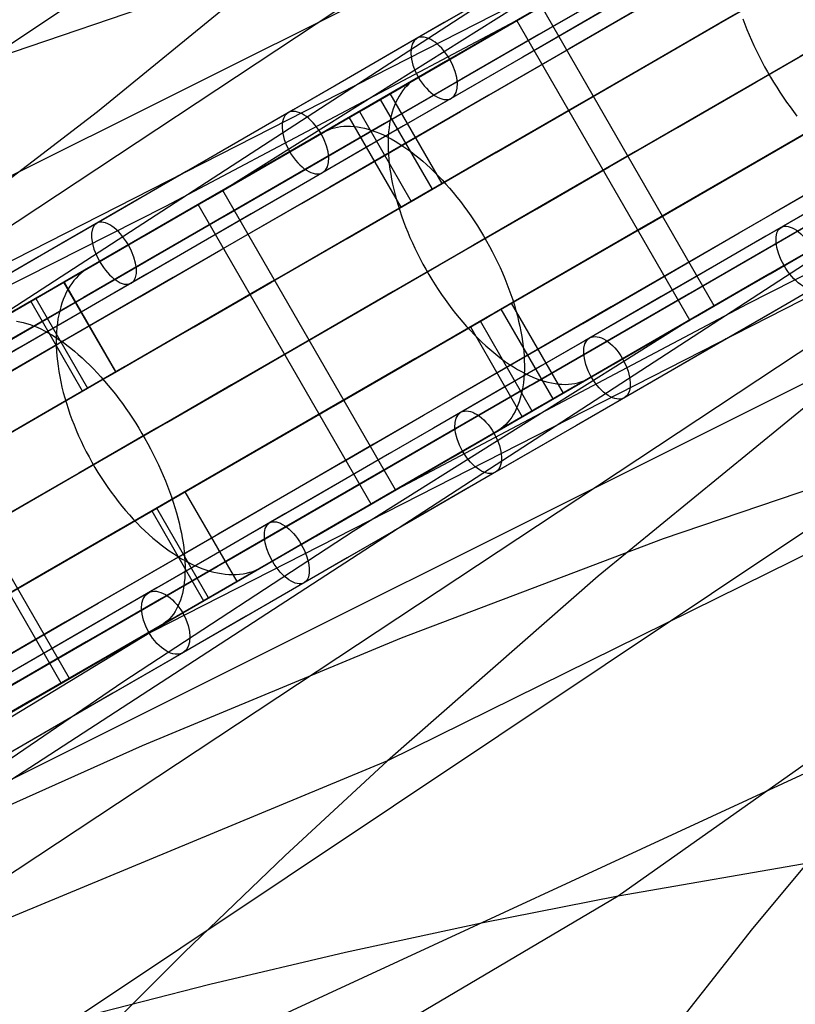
# Model space of a CAD drawing. Extents: x -3378 to 3007, y -425 to 173.
# Tile 93 of 256: x -2254 to -2187, y -191 to -106. Entities that reach past the tile are written whole.
import ezdxf

# ---------------------------------------------------------------- set-up
doc = ezdxf.new("R2010")
doc.units = 0
doc.layers.add('PREDEFINITO', color=7, linetype='CONTINUOUS')

msp = doc.modelspace()

# ---------------------------------------------------------------- linework, layer by layer
at = {"layer": 'PREDEFINITO'}
for p, q in [((-2136.745, -45.442, 1919.176), (-2284.225, -142.915, 1521.327)), ((-2182.993, -59.761, 1937.894), (-2257.099, -109.226, 1736.282)), ((-2166.752, -73.547, 1699.823), (-2258.85, -133.338, 1455.355)), ((-2325.567, -154.458, 2492.788), (-2167.412, -75.473, 2890.636)), ((-2286.223, -142.524, 2712.141), (-2188.394, -92.66, 2956.608)), ((-2106.675, -97.523, 1919.176), (-2264.83, -176.508, 1521.327)), ((-2247.261, -113.526, 2693.855), (-2228.432, -98.135, 2684.818)), ((-2234.089, -101.401, 1727.145), (-2257.099, -109.226, 1736.282)), ((-2236.262, -120.299, 2924.716), (-2207.152, -102.015, 2910.311)), ((-2204.034, -101.692, 1492.418), (-2215.843, -108.51, 1483.714)), ((-2219.422, -110.576, 2936.661), (-2207.291, -103.571, 2944.768)), ((-2193.74, -130.39, 1499.808), (-2208.74, -104.409, 1499.808)), ((-2210.979, -105.702, 1487.248), (-2241.369, -121.77, 1501.652)), ((-2210.872, -105.64, 2929.926), (-2215.235, -108.159, 2938.564)), ((-2195.872, -131.621, 2929.926), (-2210.872, -105.64, 2929.926)), ((-2191.263, -105.497, 2978.113), (-2191.089, -105.959, 2978.268)), ((-2191.089, -105.959, 2978.268), (-2190.906, -106.423, 2978.409)), ((-2190.906, -106.423, 2978.409), (-2190.713, -106.887, 2978.535)), ((-2190.713, -106.887, 2978.535), (-2190.511, -107.35, 2978.645)), ((-2190.511, -107.35, 2978.645), (-2190.3, -107.814, 2978.739)), ((-2190.3, -107.814, 2978.739), (-2190.08, -108.276, 2978.818)), ((-2190.08, -108.276, 2978.818), (-2189.852, -108.736, 2978.882)), ((-2295.497, -206.54, 2492.788), (-2148.017, -109.066, 2890.636)), ((-2215.843, -108.51, 1483.714), (-2227.82, -115.424, 1475.303)), ((-2189.852, -108.736, 2978.882), (-2189.616, -109.195, 2978.929)), ((-2189.616, -109.195, 2978.929), (-2189.372, -109.65, 2978.961)), ((-2146.019, -109.457, 1699.823), (-2243.848, -159.321, 1455.355)), ((-2217.853, -109.67, 2943.747), (-2219.598, -110.678, 2947.203)), ((-2189.372, -109.65, 2978.961), (-2189.12, -110.103, 2978.977)), ((-2189.12, -110.103, 2978.977), (-2188.861, -110.551, 2978.977)), ((-2231.398, -117.491, 2928.25), (-2219.422, -110.576, 2936.661)), ((-2220.031, -110.969, 2948.096), (-2220.234, -111.138, 2948.542)), ((-2219.819, -110.816, 2947.65), (-2220.031, -110.969, 2948.096)), ((-2219.598, -110.678, 2947.203), (-2219.819, -110.816, 2947.65)), ((-2188.861, -110.551, 2978.977), (-2188.595, -110.995, 2978.961)), ((-2188.595, -110.995, 2978.961), (-2188.323, -111.434, 2978.929)), ((-2220.783, -111.732, 2949.867), (-2220.946, -111.959, 2950.304)), ((-2220.61, -111.519, 2949.428), (-2220.783, -111.732, 2949.867)), ((-2220.427, -111.321, 2948.986), (-2220.61, -111.519, 2949.428)), ((-2220.234, -111.138, 2948.542), (-2220.427, -111.321, 2948.986)), ((-2188.323, -111.434, 2978.929), (-2188.044, -111.868, 2978.882)), ((-2188.044, -111.868, 2978.882), (-2187.759, -112.296, 2978.818)), ((-2222.732, -112.487, 2933.436), (-2218.232, -120.282, 2933.436)), ((-2217.36, -119.778, 1471.421), (-2221.86, -111.984, 1471.421)), ((-2221.37, -112.723, 2951.588), (-2221.489, -113.004, 2952.006)), ((-2221.239, -112.455, 2951.164), (-2221.37, -112.723, 2951.588)), ((-2221.098, -112.2, 2950.736), (-2221.239, -112.455, 2951.164)), ((-2220.946, -111.959, 2950.304), (-2221.098, -112.2, 2950.736)), ((-2187.759, -112.296, 2978.818), (-2187.469, -112.717, 2978.739)), ((-2187.469, -112.717, 2978.739), (-2187.173, -113.132, 2978.645)), ((-2266.556, -128.308, 2702.933), (-2247.261, -113.526, 2693.855)), ((-2224.538, -113.53, 1476.564), (-2220.038, -121.324, 1476.564)), ((-2221.597, -113.297, 2952.418), (-2221.694, -113.603, 2952.825)), ((-2221.489, -113.004, 2952.006), (-2221.597, -113.297, 2952.418)), ((-2187.173, -113.132, 2978.645), (-2186.872, -113.539, 2978.535)), ((-2186.872, -113.539, 2978.535), (-2186.567, -113.938, 2978.409)), ((-2220.911, -121.828, 2938.579), (-2225.411, -114.034, 2938.579)), ((-2221.854, -114.251, 2953.617), (-2221.916, -114.592, 2954.001)), ((-2221.78, -113.921, 2953.224), (-2221.854, -114.251, 2953.617)), ((-2221.694, -113.603, 2952.825), (-2221.78, -113.921, 2953.224)), ((-2227.672, -115.339, 1462.798), (-2227.441, -115.216, 1462.351)), ((-2227.441, -115.216, 1462.351), (-2227.202, -115.109, 1461.904)), ((-2227.202, -115.109, 1461.904), (-2226.955, -115.018, 1461.459)), ((-2226.955, -115.018, 1461.459), (-2226.7, -114.943, 1461.015)), ((-2226.7, -114.943, 1461.015), (-2226.436, -114.883, 1460.573)), ((-2226.436, -114.883, 1460.573), (-2226.166, -114.84, 1460.133)), ((-2226.166, -114.84, 1460.133), (-2225.888, -114.812, 1459.697)), ((-2225.888, -114.812, 1459.697), (-2225.603, -114.801, 1459.265)), ((-2225.603, -114.801, 1459.265), (-2225.312, -114.806, 1458.837)), ((-2225.312, -114.806, 1458.837), (-2225.015, -114.827, 1458.413)), ((-2225.015, -114.827, 1458.413), (-2224.712, -114.864, 1457.995)), ((-2224.712, -114.864, 1457.995), (-2224.403, -114.917, 1457.582)), ((-2224.403, -114.917, 1457.582), (-2224.09, -114.986, 1457.176)), ((-2224.09, -114.986, 1457.176), (-2223.772, -115.071, 1456.777)), ((-2223.772, -115.071, 1456.777), (-2223.449, -115.172, 1456.384)), ((-2223.449, -115.172, 1456.384), (-2223.123, -115.288, 1455.999)), ((-2223.123, -115.288, 1455.999), (-2222.793, -115.42, 1455.623)), ((-2221.967, -114.944, 2954.378), (-2222.006, -115.306, 2954.746)), ((-2221.916, -114.592, 2954.001), (-2221.967, -114.944, 2954.378)), ((-2227.82, -115.424, 1475.303), (-2239.952, -122.428, 1467.195)), ((-2229.417, -116.347, 1466.254), (-2227.672, -115.339, 1462.798)), ((-2222.793, -115.42, 1455.623), (-2222.46, -115.568, 1455.254)), ((-2222.46, -115.568, 1455.254), (-2222.124, -115.731, 1454.895)), ((-2222.124, -115.731, 1454.895), (-2221.786, -115.908, 1454.546)), ((-2222.048, -116.059, 2955.455), (-2222.051, -116.45, 2955.795)), ((-2222.033, -115.678, 2955.105), (-2222.048, -116.059, 2955.455)), ((-2222.006, -115.306, 2954.746), (-2222.033, -115.678, 2955.105)), ((-2221.786, -115.908, 1454.546), (-2221.446, -116.101, 1454.206)), ((-2221.446, -116.101, 1454.206), (-2221.105, -116.308, 1453.876)), ((-2222.051, -116.45, 2955.795), (-2222.043, -116.849, 2956.125)), ((-2222.043, -116.849, 2956.125), (-2222.022, -117.256, 2956.444)), ((-2221.105, -116.308, 1453.876), (-2220.762, -116.529, 1453.557)), ((-2220.762, -116.529, 1453.557), (-2220.419, -116.764, 1453.249)), ((-2220.419, -116.764, 1453.249), (-2220.075, -117.013, 1452.952)), ((-2243.208, -124.309, 2919.546), (-2231.398, -117.491, 2928.25)), ((-2222.022, -117.256, 2956.444), (-2221.99, -117.671, 2956.752)), ((-2221.99, -117.671, 2956.752), (-2221.946, -118.094, 2957.048)), ((-2220.075, -117.013, 1452.952), (-2219.732, -117.276, 1452.668)), ((-2219.732, -117.276, 1452.668), (-2219.389, -117.552, 1452.395)), ((-2219.389, -117.552, 1452.395), (-2219.047, -117.841, 1452.134)), ((-2219.047, -117.841, 1452.134), (-2218.706, -118.142, 1451.887)), ((-2265.49, -178.434, 2712.141), (-2173.392, -118.644, 2956.608)), ((-2236.397, -120.377, 1480.075), (-2232.035, -117.858, 1471.437)), ((-2221.946, -118.094, 2957.048), (-2221.89, -118.522, 2957.333)), ((-2221.89, -118.522, 2957.333), (-2221.823, -118.957, 2957.606)), ((-2218.706, -118.142, 1451.887), (-2218.367, -118.455, 1451.652)), ((-2218.367, -118.455, 1451.652), (-2218.03, -118.78, 1451.43)), ((-2221.823, -118.957, 2957.606), (-2221.744, -119.398, 2957.866)), ((-2221.744, -119.398, 2957.866), (-2221.653, -119.844, 2958.114)), ((-2218.03, -118.78, 1451.43), (-2217.696, -119.117, 1451.223)), ((-2217.696, -119.117, 1451.223), (-2217.365, -119.464, 1451.028)), ((-2217.365, -119.464, 1451.028), (-2217.037, -119.822, 1450.848)), ((-2190.873, -130.211, 2910.311), (-2169.562, -119.443, 2900.45)), ((-2221.397, -146.357, 1480.075), (-2236.397, -120.377, 1480.075)), ((-2221.653, -119.844, 2958.114), (-2221.552, -120.294, 2958.349)), ((-2221.552, -120.294, 2958.349), (-2221.438, -120.748, 2958.57)), ((-2218.232, -120.282, 2933.436), (-2220.911, -121.828, 2938.579)), ((-2220.038, -121.324, 1476.564), (-2217.36, -119.778, 1471.421)), ((-2217.037, -119.822, 1450.848), (-2216.713, -120.19, 1450.683)), ((-2216.713, -120.19, 1450.683), (-2216.392, -120.568, 1450.531)), ((-2221.438, -120.748, 2958.57), (-2221.314, -121.206, 2958.778)), ((-2221.314, -121.206, 2958.778), (-2221.179, -121.666, 2958.972)), ((-2216.392, -120.568, 1450.531), (-2216.077, -120.955, 1450.394)), ((-2216.077, -120.955, 1450.394), (-2215.766, -121.351, 1450.273)), ((-2177.391, -120.95, 1501.416), (-2189.034, -127.672, 1492.418)), ((-2241.369, -121.77, 1501.652), (-2262.68, -132.538, 1511.514)), ((-2238.53, -121.608, 2910.192), (-2243.269, -124.344, 2918.561)), ((-2223.53, -147.589, 2910.192), (-2238.53, -121.608, 2910.192)), ((-2221.179, -121.666, 2958.972), (-2221.033, -122.129, 2959.152)), ((-2215.766, -121.351, 1450.273), (-2215.461, -121.755, 1450.165)), ((-2215.461, -121.755, 1450.165), (-2215.161, -122.167, 1450.073)), ((-2239.952, -122.428, 1467.195), (-2252.233, -129.518, 1459.394)), ((-2221.033, -122.129, 2959.152), (-2220.876, -122.594, 2959.318)), ((-2220.876, -122.594, 2959.318), (-2220.709, -123.06, 2959.47)), ((-2215.161, -122.167, 1450.073), (-2214.867, -122.587, 1449.997)), ((-2214.867, -122.587, 1449.997), (-2214.579, -123.013, 1449.935)), ((-2192.29, -129.554, 2944.768), (-2180.009, -122.464, 2952.57)), ((-2220.709, -123.06, 2959.47), (-2220.531, -123.527, 2959.606)), ((-2220.531, -123.527, 2959.606), (-2220.344, -123.994, 2959.728)), ((-2214.579, -123.013, 1449.935), (-2214.299, -123.445, 1449.889)), ((-2214.299, -123.445, 1449.889), (-2214.025, -123.884, 1449.858)), ((-2254.85, -131.031, 2910.548), (-2243.208, -124.309, 2919.546)), ((-2220.344, -123.994, 2959.728), (-2220.147, -124.461, 2959.835)), ((-2220.147, -124.461, 2959.835), (-2219.94, -124.926, 2959.927)), ((-2214.025, -123.884, 1449.858), (-2213.758, -124.328, 1449.843)), ((-2213.758, -124.328, 1449.843), (-2213.499, -124.776, 1449.843)), ((-2219.94, -124.926, 2959.927), (-2219.723, -125.391, 2960.004)), ((-2219.723, -125.391, 2960.004), (-2219.498, -125.853, 2960.066)), ((-2213.499, -124.776, 1449.843), (-2213.248, -125.229, 1449.858)), ((-2213.248, -125.229, 1449.858), (-2213.006, -125.685, 1449.889)), ((-2246.113, -125.986, 2923.584), (-2248.008, -127.08, 2926.932)), ((-2219.498, -125.853, 2960.066), (-2219.264, -126.312, 2960.112)), ((-2219.264, -126.312, 2960.112), (-2219.021, -126.769, 2960.143)), ((-2213.006, -125.685, 1449.889), (-2212.771, -126.145, 1449.935)), ((-2212.771, -126.145, 1449.935), (-2212.546, -126.607, 1449.997)), ((-2248.249, -127.23, 2927.365), (-2248.481, -127.394, 2927.798)), ((-2248.008, -127.08, 2926.932), (-2248.249, -127.23, 2927.365)), ((-2219.021, -126.769, 2960.143), (-2218.77, -127.221, 2960.158)), ((-2218.77, -127.221, 2960.158), (-2218.511, -127.67, 2960.158)), ((-2212.546, -126.607, 1449.997), (-2212.33, -127.071, 1450.073)), ((-2212.33, -127.071, 1450.073), (-2212.123, -127.537, 1450.165)), ((-2249.118, -127.978, 2929.088), (-2249.31, -128.202, 2929.514)), ((-2248.915, -127.769, 2928.66), (-2249.118, -127.978, 2929.088)), ((-2248.703, -127.574, 2928.23), (-2248.915, -127.769, 2928.66)), ((-2248.481, -127.394, 2927.798), (-2248.703, -127.574, 2928.23)), ((-2218.511, -127.67, 2960.158), (-2218.245, -128.113, 2960.143)), ((-2212.123, -127.537, 1450.165), (-2211.926, -128.003, 1450.273)), ((-2211.926, -128.003, 1450.273), (-2211.738, -128.47, 1450.394)), ((-2189.034, -127.672, 1492.418), (-2200.843, -134.49, 1483.714)), ((-2189.002, -127.654, 1491.439), (-2193.74, -130.39, 1499.808)), ((-2245.67, -136.122, 1452.86), (-2250.17, -128.328, 1452.86)), ((-2250.157, -128.321, 2913.288), (-2245.657, -136.115, 2913.288)), ((-2249.662, -128.692, 2930.355), (-2249.822, -128.957, 2930.77)), ((-2249.492, -128.44, 2929.936), (-2249.662, -128.692, 2930.355)), ((-2249.31, -128.202, 2929.514), (-2249.492, -128.44, 2929.936)), ((-2218.245, -128.113, 2960.143), (-2217.971, -128.552, 2960.112)), ((-2217.971, -128.552, 2960.112), (-2217.69, -128.984, 2960.066)), ((-2211.738, -128.47, 1450.394), (-2211.561, -128.937, 1450.531)), ((-2211.561, -128.937, 1450.531), (-2211.393, -129.403, 1450.683)), ((-2252.233, -129.518, 1459.394), (-2264.659, -136.692, 1451.902)), ((-2252.622, -129.744, 1458.151), (-2248.122, -137.538, 1458.151)), ((-2250.109, -129.527, 2931.586), (-2250.235, -129.831, 2931.985)), ((-2249.971, -129.236, 2931.18), (-2250.109, -129.527, 2931.586)), ((-2249.822, -128.957, 2930.77), (-2249.971, -129.236, 2931.18)), ((-2217.69, -128.984, 2960.066), (-2217.403, -129.411, 2960.004)), ((-2217.403, -129.411, 2960.004), (-2217.109, -129.83, 2959.927)), ((-2211.393, -129.403, 1450.683), (-2211.237, -129.868, 1450.848)), ((-2204.422, -136.557, 2936.661), (-2192.29, -129.554, 2944.768)), ((-2202.098, -181.562, 2454.435), (-2128.577, -129.684, 2656.351)), ((-2248.556, -137.789, 2918.269), (-2253.056, -129.994, 2918.269)), ((-2250.453, -130.476, 2932.766), (-2250.544, -130.815, 2933.146)), ((-2250.35, -130.147, 2932.379), (-2250.453, -130.476, 2932.766)), ((-2250.235, -129.831, 2931.985), (-2250.35, -130.147, 2932.379)), ((-2142.2, -130.416, 1937.894), (-2222.091, -169.861, 1736.282)), ((-2221.263, -146.279, 2924.716), (-2190.873, -130.211, 2910.311)), ((-2217.109, -129.83, 2959.927), (-2216.809, -130.242, 2959.835)), ((-2216.809, -130.242, 2959.835), (-2216.503, -130.646, 2959.728)), ((-2216.503, -130.646, 2959.728), (-2216.193, -131.042, 2959.606)), ((-2214.038, -131.716, 1476.564), (-2211.36, -130.17, 1471.421)), ((-2211.36, -130.17, 1471.421), (-2206.86, -137.964, 1471.421)), ((-2211.237, -129.868, 1450.848), (-2211.091, -130.331, 1451.028)), ((-2211.091, -130.331, 1451.028), (-2210.955, -130.792, 1451.223)), ((-2250.623, -131.166, 2933.519), (-2250.69, -131.527, 2933.884)), ((-2250.544, -130.815, 2933.146), (-2250.623, -131.166, 2933.519)), ((-2216.193, -131.042, 2959.606), (-2215.877, -131.429, 2959.47)), ((-2215.877, -131.429, 2959.47), (-2215.557, -131.807, 2959.318)), ((-2212.232, -130.674, 2933.436), (-2214.911, -132.22, 2938.579)), ((-2207.732, -138.468, 2933.436), (-2212.232, -130.674, 2933.436)), ((-2210.955, -130.792, 1451.223), (-2210.831, -131.249, 1451.43)), ((-2210.831, -131.249, 1451.43), (-2210.718, -131.704, 1451.652)), ((-2254.284, -131.726, 1439.836), (-2254, -131.773, 1439.406)), ((-2254, -131.773, 1439.406), (-2253.71, -131.837, 1438.982)), ((-2253.71, -131.837, 1438.982), (-2253.414, -131.917, 1438.564)), ((-2253.414, -131.917, 1438.564), (-2253.114, -132.012, 1438.154)), ((-2253.114, -132.012, 1438.154), (-2252.809, -132.123, 1437.75)), ((-2252.809, -132.123, 1437.75), (-2252.5, -132.249, 1437.354)), ((-2252.5, -132.249, 1437.354), (-2252.187, -132.391, 1436.967)), ((-2250.787, -132.279, 2934.589), (-2250.818, -132.67, 2934.928)), ((-2250.745, -131.898, 2934.241), (-2250.787, -132.279, 2934.589)), ((-2250.69, -131.527, 2933.884), (-2250.745, -131.898, 2934.241)), ((-2195.98, -131.682, 1487.248), (-2225.09, -149.966, 1501.652)), ((-2215.557, -131.807, 2959.318), (-2215.233, -132.175, 2959.152)), ((-2215.233, -132.175, 2959.152), (-2214.905, -132.533, 2958.972)), ((-2214.911, -132.22, 2938.579), (-2210.411, -140.014, 2938.579)), ((-2209.538, -139.511, 1476.564), (-2214.038, -131.716, 1476.564)), ((-2210.718, -131.704, 1451.652), (-2210.616, -132.154, 1451.887)), ((-2210.616, -132.154, 1451.887), (-2210.526, -132.599, 1452.134)), ((-2200.235, -134.139, 2938.564), (-2195.872, -131.621, 2929.926)), ((-2252.187, -132.391, 1436.967), (-2251.87, -132.548, 1436.588)), ((-2251.87, -132.548, 1436.588), (-2251.55, -132.72, 1436.219)), ((-2251.55, -132.72, 1436.219), (-2251.228, -132.906, 1435.859)), ((-2251.228, -132.906, 1435.859), (-2250.903, -133.108, 1435.51)), ((-2250.903, -133.108, 1435.51), (-2250.576, -133.323, 1435.171)), ((-2250.836, -133.069, 2935.257), (-2250.842, -133.476, 2935.576)), ((-2250.818, -132.67, 2934.928), (-2250.836, -133.069, 2935.257)), ((-2214.905, -132.533, 2958.972), (-2214.574, -132.881, 2958.778)), ((-2214.574, -132.881, 2958.778), (-2214.239, -133.217, 2958.57)), ((-2214.239, -133.217, 2958.57), (-2213.903, -133.542, 2958.349)), ((-2210.526, -132.599, 1452.134), (-2210.447, -133.04, 1452.395)), ((-2210.447, -133.04, 1452.395), (-2210.379, -133.475, 1452.668)), ((-2250.842, -133.476, 2935.576), (-2250.835, -133.892, 2935.885)), ((-2250.835, -133.892, 2935.885), (-2250.816, -134.314, 2936.184)), ((-2250.576, -133.323, 1435.171), (-2250.248, -133.553, 1434.843)), ((-2250.248, -133.553, 1434.843), (-2249.918, -133.796, 1434.526)), ((-2249.918, -133.796, 1434.526), (-2249.588, -134.053, 1434.221)), ((-2249.588, -134.053, 1434.221), (-2249.257, -134.323, 1433.928)), ((-2213.903, -133.542, 2958.349), (-2213.564, -133.855, 2958.114)), ((-2213.564, -133.855, 2958.114), (-2213.223, -134.157, 2957.866)), ((-2210.379, -133.475, 1452.668), (-2210.324, -133.904, 1452.952)), ((-2210.324, -133.904, 1452.952), (-2210.28, -134.326, 1453.249)), ((-2250.816, -134.314, 2936.184), (-2250.785, -134.744, 2936.471)), ((-2250.785, -134.744, 2936.471), (-2250.742, -135.18, 2936.747)), ((-2249.257, -134.323, 1433.928), (-2248.926, -134.606, 1433.648)), ((-2248.926, -134.606, 1433.648), (-2248.596, -134.901, 1433.38)), ((-2248.596, -134.901, 1433.38), (-2248.266, -135.208, 1433.125)), ((-2213.223, -134.157, 2957.866), (-2212.881, -134.445, 2957.606)), ((-2212.881, -134.445, 2957.606), (-2212.538, -134.721, 2957.333)), ((-2200.843, -134.49, 1483.714), (-2212.82, -141.405, 1475.303)), ((-2212.538, -134.721, 2957.333), (-2212.194, -134.984, 2957.048)), ((-2210.28, -134.326, 1453.249), (-2210.247, -134.741, 1453.557)), ((-2210.247, -134.741, 1453.557), (-2210.227, -135.148, 1453.876)), ((-2250.742, -135.18, 2936.747), (-2250.687, -135.622, 2937.012)), ((-2250.687, -135.622, 2937.012), (-2250.619, -136.069, 2937.264)), ((-2248.266, -135.208, 1433.125), (-2247.938, -135.528, 1432.884)), ((-2247.938, -135.528, 1432.884), (-2247.611, -135.859, 1432.656)), ((-2212.194, -134.984, 2957.048), (-2211.851, -135.233, 2956.752)), ((-2211.851, -135.233, 2956.752), (-2211.508, -135.468, 2956.444)), ((-2211.508, -135.468, 2956.444), (-2211.165, -135.69, 2956.125)), ((-2211.165, -135.69, 2956.125), (-2210.823, -135.897, 2955.795)), ((-2210.227, -135.148, 1453.876), (-2210.218, -135.547, 1454.206)), ((-2210.218, -135.547, 1454.206), (-2210.222, -135.938, 1454.546)), ((-2204.598, -136.658, 2947.203), (-2202.853, -135.651, 2943.747)), ((-2250.619, -136.069, 2937.264), (-2250.539, -136.521, 2937.504)), ((-2250.539, -136.521, 2937.504), (-2250.448, -136.977, 2937.731)), ((-2245.657, -136.115, 2913.288), (-2248.556, -137.789, 2918.269)), ((-2248.122, -137.538, 1458.151), (-2245.67, -136.122, 1452.86)), ((-2247.611, -135.859, 1432.656), (-2247.286, -136.2, 1432.442)), ((-2247.286, -136.2, 1432.442), (-2246.963, -136.553, 1432.243)), ((-2246.963, -136.553, 1432.243), (-2246.643, -136.916, 1432.058)), ((-2216.399, -143.471, 2928.25), (-2204.422, -136.557, 2936.661)), ((-2210.823, -135.897, 2955.795), (-2210.483, -136.089, 2955.455)), ((-2210.483, -136.089, 2955.455), (-2210.145, -136.267, 2955.105)), ((-2210.237, -136.32, 1454.895), (-2210.264, -136.692, 1455.254)), ((-2210.222, -135.938, 1454.546), (-2210.237, -136.32, 1454.895)), ((-2210.145, -136.267, 2955.105), (-2209.81, -136.429, 2954.746)), ((-2209.81, -136.429, 2954.746), (-2209.477, -136.577, 2954.378)), ((-2209.477, -136.577, 2954.378), (-2209.147, -136.709, 2954.001)), ((-2250.418, -163.113, 2888.736), (-2265.418, -137.132, 2888.736)), ((-2249.701, -162.699, 1462.111), (-2264.701, -136.718, 1462.111)), ((-2250.448, -136.977, 2937.731), (-2250.344, -137.437, 2937.946)), ((-2250.344, -137.437, 2937.946), (-2250.229, -137.9, 2938.147)), ((-2246.643, -136.916, 1432.058), (-2246.327, -137.288, 1431.887)), ((-2246.327, -137.288, 1431.887), (-2246.013, -137.67, 1431.732)), ((-2210.353, -137.405, 1455.999), (-2210.416, -137.746, 1456.384)), ((-2210.303, -137.054, 1455.623), (-2210.353, -137.405, 1455.999)), ((-2210.264, -136.692, 1455.254), (-2210.303, -137.054, 1455.623)), ((-2209.147, -136.709, 2954.001), (-2208.82, -136.825, 2953.617)), ((-2208.82, -136.825, 2953.617), (-2208.498, -136.926, 2953.224)), ((-2208.498, -136.926, 2953.224), (-2208.18, -137.011, 2952.825)), ((-2208.18, -137.011, 2952.825), (-2207.866, -137.08, 2952.418)), ((-2207.866, -137.08, 2952.418), (-2207.558, -137.133, 2952.006)), ((-2207.558, -137.133, 2952.006), (-2207.255, -137.17, 2951.588)), ((-2207.255, -137.17, 2951.588), (-2206.958, -137.191, 2951.164)), ((-2206.958, -137.191, 2951.164), (-2206.666, -137.196, 2950.736)), ((-2206.666, -137.196, 2950.736), (-2206.382, -137.185, 2950.304)), ((-2206.382, -137.185, 2950.304), (-2206.104, -137.158, 2949.867)), ((-2206.104, -137.158, 2949.867), (-2205.833, -137.114, 2949.428)), ((-2205.833, -137.114, 2949.428), (-2205.57, -137.055, 2948.986)), ((-2205.57, -137.055, 2948.986), (-2205.314, -136.979, 2948.542)), ((-2205.314, -136.979, 2948.542), (-2205.067, -136.888, 2948.096)), ((-2205.067, -136.888, 2948.096), (-2204.828, -136.781, 2947.65)), ((-2204.828, -136.781, 2947.65), (-2204.598, -136.658, 2947.203)), ((-2250.229, -137.9, 2938.147), (-2250.102, -138.365, 2938.335)), ((-2246.013, -137.67, 1431.732), (-2245.704, -138.06, 1431.591)), ((-2245.704, -138.06, 1431.591), (-2245.398, -138.459, 1431.465)), ((-2210.49, -138.076, 1456.777), (-2210.575, -138.394, 1457.176)), ((-2210.416, -137.746, 1456.384), (-2210.49, -138.076, 1456.777)), ((-2250.102, -138.365, 2938.335), (-2249.964, -138.833, 2938.51)), ((-2249.964, -138.833, 2938.51), (-2249.814, -139.302, 2938.671)), ((-2245.398, -138.459, 1431.465), (-2245.098, -138.866, 1431.355)), ((-2245.098, -138.866, 1431.355), (-2244.802, -139.281, 1431.261)), ((-2210.78, -138.994, 1457.995), (-2210.9, -139.275, 1458.413)), ((-2210.672, -138.7, 1457.582), (-2210.78, -138.994, 1457.995)), ((-2210.575, -138.394, 1457.176), (-2210.672, -138.7, 1457.582)), ((-2184.98, -138.455, 1718.108), (-2203.81, -153.846, 1727.145)), ((-2249.814, -139.302, 2938.671), (-2249.654, -139.772, 2938.817)), ((-2249.654, -139.772, 2938.817), (-2249.482, -140.242, 2938.95)), ((-2244.802, -139.281, 1431.261), (-2244.512, -139.702, 1431.182)), ((-2244.512, -139.702, 1431.182), (-2244.227, -140.13, 1431.118)), ((-2211.324, -140.038, 1459.697), (-2211.486, -140.265, 1460.133)), ((-2211.172, -139.797, 1459.265), (-2211.324, -140.038, 1459.697)), ((-2211.03, -139.543, 1458.837), (-2211.172, -139.797, 1459.265)), ((-2210.9, -139.275, 1458.413), (-2211.03, -139.543, 1458.837)), ((-2249.482, -140.242, 2938.95), (-2249.3, -140.712, 2939.068)), ((-2249.3, -140.712, 2939.068), (-2249.107, -141.181, 2939.172)), ((-2244.227, -140.13, 1431.118), (-2243.948, -140.564, 1431.071)), ((-2243.948, -140.564, 1431.071), (-2243.675, -141.003, 1431.039)), ((-2212.035, -140.86, 1461.459), (-2212.238, -141.028, 1461.904)), ((-2211.842, -140.676, 1461.015), (-2212.035, -140.86, 1461.459)), ((-2211.659, -140.478, 1460.573), (-2211.842, -140.676, 1461.015)), ((-2211.486, -140.265, 1460.133), (-2211.659, -140.478, 1460.573)), ((-2249.107, -141.181, 2939.172), (-2248.905, -141.649, 2939.261)), ((-2248.905, -141.649, 2939.261), (-2248.692, -142.115, 2939.335)), ((-2243.675, -141.003, 1431.039), (-2243.41, -141.447, 1431.023)), ((-2243.41, -141.447, 1431.023), (-2243.151, -141.895, 1431.023)), ((-2212.82, -141.405, 1475.303), (-2224.951, -148.41, 1467.195)), ((-2212.672, -141.32, 1462.798), (-2214.417, -142.327, 1466.254)), ((-2212.45, -141.182, 1462.351), (-2212.672, -141.32, 1462.798)), ((-2212.238, -141.028, 1461.904), (-2212.45, -141.182, 1462.351)), ((-2248.692, -142.115, 2939.335), (-2248.469, -142.579, 2939.395)), ((-2248.469, -142.579, 2939.395), (-2248.237, -143.04, 2939.44)), ((-2243.151, -141.895, 1431.023), (-2242.899, -142.348, 1431.039)), ((-2242.899, -142.348, 1431.039), (-2242.655, -142.803, 1431.071)), ((-2249.248, -192.22, 2474.069), (-2175.143, -142.755, 2675.681)), ((-2248.237, -143.04, 2939.44), (-2247.995, -143.497, 2939.47)), ((-2242.655, -142.803, 1431.071), (-2242.419, -143.261, 1431.118)), ((-2242.419, -143.261, 1431.118), (-2242.191, -143.722, 1431.182)), ((-2228.208, -150.289, 2919.546), (-2216.399, -143.471, 2928.25)), ((-2198.153, -150.58, 2684.818), (-2175.143, -142.755, 2675.681)), ((-2247.995, -143.497, 2939.47), (-2247.745, -143.95, 2939.485)), ((-2247.745, -143.95, 2939.485), (-2247.486, -144.398, 2939.485)), ((-2242.191, -143.722, 1431.182), (-2241.971, -144.184, 1431.261)), ((-2241.971, -144.184, 1431.261), (-2241.76, -144.648, 1431.355)), ((-2217.035, -143.839, 1471.437), (-2221.397, -146.357, 1480.075)), ((-2247.486, -144.398, 2939.485), (-2247.219, -144.842, 2939.47)), ((-2247.219, -144.842, 2939.47), (-2246.944, -145.279, 2939.44)), ((-2241.76, -144.648, 1431.355), (-2241.558, -145.111, 1431.465)), ((-2241.558, -145.111, 1431.465), (-2241.365, -145.575, 1431.591)), ((-2246.944, -145.279, 2939.44), (-2246.661, -145.711, 2939.395)), ((-2246.661, -145.711, 2939.395), (-2246.371, -146.135, 2939.335)), ((-2241.365, -145.575, 1431.591), (-2241.181, -146.039, 1431.732)), ((-2246.371, -146.135, 2939.335), (-2246.073, -146.553, 2939.261)), ((-2246.073, -146.553, 2939.261), (-2245.77, -146.963, 2939.172)), ((-2239.657, -146.507, 2913.288), (-2242.556, -148.181, 2918.269)), ((-2242.122, -147.93, 1458.151), (-2239.67, -146.515, 1452.86)), ((-2241.181, -146.039, 1431.732), (-2241.007, -146.501, 1431.887)), ((-2241.007, -146.501, 1431.887), (-2240.843, -146.961, 1432.058)), ((-2239.67, -146.515, 1452.86), (-2235.17, -154.309, 1452.86)), ((-2235.157, -154.301, 2913.288), (-2239.657, -146.507, 2913.288)), ((-2245.77, -146.963, 2939.172), (-2245.46, -147.364, 2939.068)), ((-2245.46, -147.364, 2939.068), (-2245.144, -147.757, 2938.95)), ((-2240.843, -146.961, 1432.058), (-2240.689, -147.42, 1432.243)), ((-2240.689, -147.42, 1432.243), (-2240.545, -147.875, 1432.442)), ((-2228.269, -150.325, 2918.561), (-2223.53, -147.589, 2910.192)), ((-2245.144, -147.757, 2938.95), (-2244.822, -148.141, 2938.817)), ((-2244.822, -148.141, 2938.817), (-2244.495, -148.515, 2938.671)), ((-2244.495, -148.515, 2938.671), (-2244.164, -148.879, 2938.51)), ((-2242.556, -148.181, 2918.269), (-2238.056, -155.975, 2918.269)), ((-2237.622, -155.725, 1458.151), (-2242.122, -147.93, 1458.151)), ((-2240.545, -147.875, 1432.442), (-2240.412, -148.328, 1432.656)), ((-2240.412, -148.328, 1432.656), (-2240.289, -148.776, 1432.884)), ((-2224.951, -148.41, 1467.195), (-2237.231, -155.501, 1459.394)), ((-2244.164, -148.879, 2938.51), (-2243.828, -149.232, 2938.335)), ((-2243.828, -149.232, 2938.335), (-2243.488, -149.575, 2938.147)), ((-2240.289, -148.776, 1432.884), (-2240.176, -149.22, 1433.125)), ((-2240.176, -149.22, 1433.125), (-2240.075, -149.66, 1433.38)), ((-2225.09, -149.966, 1501.652), (-2245.071, -163.038, 1511.514)), ((-2243.488, -149.575, 2938.147), (-2243.145, -149.906, 2937.946)), ((-2243.145, -149.906, 2937.946), (-2242.799, -150.225, 2937.731)), ((-2242.799, -150.225, 2937.731), (-2242.449, -150.533, 2937.504)), ((-2240.075, -149.66, 1433.38), (-2239.984, -150.094, 1433.648)), ((-2239.984, -150.094, 1433.648), (-2239.905, -150.521, 1433.928)), ((-2239.851, -157.011, 2910.548), (-2228.208, -150.289, 2919.546)), ((-2242.449, -150.533, 2937.504), (-2242.098, -150.828, 2937.264)), ((-2242.098, -150.828, 2937.264), (-2241.745, -151.11, 2937.012)), ((-2241.745, -151.11, 2937.012), (-2241.39, -151.379, 2936.747)), ((-2239.905, -150.521, 1433.928), (-2239.836, -150.943, 1434.221)), ((-2239.836, -150.943, 1434.221), (-2239.779, -151.357, 1434.526)), ((-2220.896, -159.191, 2693.855), (-2198.153, -150.58, 2684.818)), ((-2241.39, -151.379, 2936.747), (-2241.034, -151.634, 2936.471)), ((-2241.034, -151.634, 2936.471), (-2240.677, -151.876, 2936.184)), ((-2240.677, -151.876, 2936.184), (-2240.321, -152.104, 2935.885)), ((-2239.779, -151.357, 1434.526), (-2239.733, -151.765, 1434.843)), ((-2239.733, -151.765, 1434.843), (-2239.699, -152.164, 1435.171)), ((-2233.008, -153.061, 2926.932), (-2231.113, -151.967, 2923.584)), ((-2240.321, -152.104, 2935.885), (-2239.964, -152.317, 2935.576)), ((-2239.964, -152.317, 2935.576), (-2239.608, -152.516, 2935.257)), ((-2239.699, -152.164, 1435.171), (-2239.675, -152.554, 1435.51)), ((-2239.675, -152.554, 1435.51), (-2239.664, -152.936, 1435.859)), ((-2239.608, -152.516, 2935.257), (-2239.253, -152.7, 2934.928)), ((-2239.253, -152.7, 2934.928), (-2238.9, -152.868, 2934.589)), ((-2238.9, -152.868, 2934.589), (-2238.549, -153.022, 2934.241)), ((-2239.674, -153.672, 1436.588), (-2239.697, -154.024, 1436.967)), ((-2239.663, -153.309, 1436.219), (-2239.674, -153.672, 1436.588)), ((-2239.664, -152.936, 1435.859), (-2239.663, -153.309, 1436.219)), ((-2238.549, -153.022, 2934.241), (-2238.2, -153.16, 2933.884)), ((-2238.2, -153.16, 2933.884), (-2237.854, -153.283, 2933.519)), ((-2237.854, -153.283, 2933.519), (-2237.51, -153.389, 2933.146)), ((-2237.51, -153.389, 2933.146), (-2237.171, -153.48, 2932.766)), ((-2237.171, -153.48, 2932.766), (-2236.835, -153.555, 2932.379)), ((-2236.835, -153.555, 2932.379), (-2236.504, -153.614, 2931.985)), ((-2236.504, -153.614, 2931.985), (-2236.178, -153.657, 2931.586)), ((-2236.178, -153.657, 2931.586), (-2235.856, -153.684, 2931.18)), ((-2235.856, -153.684, 2931.18), (-2235.541, -153.694, 2930.77)), ((-2235.541, -153.694, 2930.77), (-2235.231, -153.688, 2930.355)), ((-2235.231, -153.688, 2930.355), (-2234.927, -153.666, 2929.936)), ((-2234.927, -153.666, 2929.936), (-2234.631, -153.627, 2929.514)), ((-2234.631, -153.627, 2929.514), (-2234.341, -153.573, 2929.088)), ((-2234.341, -153.573, 2929.088), (-2234.058, -153.502, 2928.66)), ((-2234.058, -153.502, 2928.66), (-2233.783, -153.416, 2928.23)), ((-2233.783, -153.416, 2928.23), (-2233.517, -153.313, 2927.798)), ((-2233.517, -153.313, 2927.798), (-2233.258, -153.195, 2927.365)), ((-2233.258, -153.195, 2927.365), (-2233.008, -153.061, 2926.932)), ((-2239.73, -154.366, 1437.354), (-2239.776, -154.697, 1437.75)), ((-2239.697, -154.024, 1436.967), (-2239.73, -154.366, 1437.354)), ((-2203.81, -153.846, 1727.145), (-2222.091, -169.861, 1736.282)), ((-2239.9, -155.325, 1438.564), (-2239.978, -155.62, 1438.982)), ((-2239.832, -155.017, 1438.154), (-2239.9, -155.325, 1438.564)), ((-2239.776, -154.697, 1437.75), (-2239.832, -155.017, 1438.154)), ((-2237.231, -155.501, 1459.394), (-2249.657, -162.675, 1451.902)), ((-2240.169, -156.173, 1439.836), (-2240.281, -156.43, 1440.272)), ((-2240.068, -155.903, 1439.406), (-2240.169, -156.173, 1439.836)), ((-2239.978, -155.62, 1438.982), (-2240.068, -155.903, 1439.406)), ((-2251.324, -163.636, 2901.258), (-2239.851, -157.011, 2910.548)), ((-2240.679, -157.12, 1441.605), (-2240.832, -157.321, 1442.057)), ((-2240.536, -156.904, 1441.157), (-2240.679, -157.12, 1441.605)), ((-2240.403, -156.674, 1440.712), (-2240.536, -156.904, 1441.157)), ((-2240.281, -156.43, 1440.272), (-2240.403, -156.674, 1440.712)), ((-2384.202, -244.692, 2531.204), (-2240.578, -157.431, 2909.972)), ((-2241.544, -157.979, 1443.886), (-2241.746, -158.106, 1444.346)), ((-2241.352, -157.837, 1443.426), (-2241.544, -157.979, 1443.886)), ((-2241.169, -157.68, 1442.968), (-2241.352, -157.837, 1443.426)), ((-2240.996, -157.508, 1442.511), (-2241.169, -157.68, 1442.968)), ((-2240.832, -157.321, 1442.057), (-2240.996, -157.508, 1442.511)), ((-2241.746, -158.106, 1444.346), (-2243.337, -159.024, 1447.899)), ((-2243.345, -168.511, 2702.933), (-2220.896, -159.191, 2693.855)), ((-2245.724, -160.402, 1453.229), (-2249.701, -162.699, 1462.111)), ((-2245.071, -163.038, 1511.514), (-2264.83, -176.508, 1521.327)), ((-2249.657, -162.675, 1451.902), (-2262.239, -169.938, 1444.714)), ((-2255.523, -166.06, 2896.813), (-2250.418, -163.113, 2888.736)), ((-2262.62, -170.158, 2891.682), (-2251.324, -163.636, 2901.258)), ((-2175.006, -165.92, 1957.529), (-2256.695, -203.652, 1755.612)), ((-2175.006, -165.92, 1957.529), (-2190.44, -184.394, 1967.927)), ((-2265.49, -178.434, 2712.141), (-2243.345, -168.511, 2702.933)), ((-2222.091, -169.861, 1736.282), (-2364.166, -228.788, 1399.878)), ((-2222.091, -169.861, 1736.282), (-2231.002, -178.103, 1740.939)), ((-2202.098, -181.562, 2454.435), (-2178.382, -177.433, 2444.036)), ((-2231.002, -178.103, 1740.939), (-2239.745, -186.49, 1745.691)), ((-2278.426, -226.62, 2250.043), (-2202.098, -181.562, 2454.435)), ((-2213.936, -183.904, 2459.479), (-2202.098, -181.562, 2454.435)), ((-2190.44, -184.394, 1967.927), (-2240.975, -248.657, 2004.471)), ((-2225.748, -186.455, 2464.425), (-2213.936, -183.904, 2459.479)), ((-2239.745, -186.49, 1745.691), (-2248.313, -195.01, 1750.572)), ((-2237.523, -189.223, 2469.284), (-2225.748, -186.455, 2464.425)), ((-2249.248, -192.22, 2474.069), (-2237.523, -189.223, 2469.284))]:
    msp.add_line(p, q, dxfattribs=at)
at = {"layer": 'PREDEFINITO', "extrusion": (-0.737966, -0.426065, -0.52333)}
msp.add_circle((-1013.949, 2293.952, 909.825), 3, dxfattribs=at)
at = {"layer": 'PREDEFINITO', "extrusion": (-0.737968, -0.426066, -0.523328)}
msp.add_circle((-1013.949, 3540.37, 159.493), 3, dxfattribs=at)
at = {"layer": 'PREDEFINITO', "extrusion": (-0.759526, -0.438512, -0.480446)}
msp.add_circle((-1013.949, 2245.111, 1059.499), 3, dxfattribs=at)
at = {"layer": 'PREDEFINITO', "extrusion": (0.759526, 0.438513, 0.480444)}
msp.add_circle((983.949, 3529.031, -297.715), 3, dxfattribs=at)
at = {"layer": 'PREDEFINITO', "extrusion": (0.737966, 0.426065, 0.52333)}
msp.add_circle((983.949, 2293.952, -909.825), 3, dxfattribs=at)
at = {"layer": 'PREDEFINITO', "extrusion": (0.737968, 0.426066, 0.523328)}
msp.add_circle((983.949, 3540.37, -159.493), 3, dxfattribs=at)
at = {"layer": 'PREDEFINITO', "extrusion": (0.759526, 0.438512, 0.480446)}
msp.add_circle((983.949, 2245.111, -1059.499), 3, dxfattribs=at)
at = {"layer": 'PREDEFINITO', "extrusion": (0.71444, 0.412482, 0.565185)}
msp.add_circle((983.949, 3544.85, -19.997), 3, dxfattribs=at)
at = {"layer": 'PREDEFINITO', "extrusion": (0.5, -0.866025, -7.8685e-16)}
msp.add_arc((-2367.229, 2115, -1009.556), 765.607, 270.328796, 359.999998, dxfattribs=at)
at = {"layer": 'PREDEFINITO', "extrusion": (0.5, -0.866025, 9.68431e-16)}
msp.add_arc((-1597.229, 2295, -1009.556), 765.607, 90.328797, 179.999997, dxfattribs=at)
at = {"layer": 'PREDEFINITO', "extrusion": (0.5, -0.866025, -4.14536e-16)}
msp.add_arc((-2367.229, 2115, -1013.949), 755, 271.138407, 359.999998, dxfattribs=at)
at = {"layer": 'PREDEFINITO', "extrusion": (0.5, -0.866025, -3.82649e-16)}
msp.add_arc((-1597.229, 2295, -1013.949), 755, 91.138411, 179.999994, dxfattribs=at)
at = {"layer": 'PREDEFINITO', "extrusion": (-0.5, 0.866025, -3.32723e-16)}
msp.add_arc((2367.233, 2116, 1016.949), 747.999, 179.999975, 268.076932, dxfattribs=at)
at = {"layer": 'PREDEFINITO', "extrusion": (0.5, -0.866025, -5.20541e-16)}
for centre, start, end in [((-2367.229, 2115, -1013.949), 271.449718, 359.999998), ((-1597.229, 2295, -985.949), 91.449718, 179.999999)]:
    msp.add_arc(centre, 751, start, end, dxfattribs=at)
at = {"layer": 'PREDEFINITO', "extrusion": (0.5, -0.866025, -3.90406e-16)}
msp.add_arc((-1597.229, 2295, -1013.949), 751, 91.449717, 179.999999, dxfattribs=at)
at = {"layer": 'PREDEFINITO', "extrusion": (0.5, -0.866025, -3.99268e-16)}
msp.add_arc((-1597.234, 2296, -1016.949), 747.999, 91.923078, 180.000014, dxfattribs=at)
at = {"layer": 'PREDEFINITO', "extrusion": (-0.5, 0.866025, 1.98042e-16)}
msp.add_arc((2367.233, 2116, 1013.949), 750.999, 179.999975, 268.076932, dxfattribs=at)
at = {"layer": 'PREDEFINITO', "extrusion": (0.5, -0.866025, 4.55473e-16)}
msp.add_arc((-2367.229, 2115, -1011.949), 751, 271.449718, 359.999998, dxfattribs=at)
at = {"layer": 'PREDEFINITO', "extrusion": (0.5, -0.866025, 7.80811e-16)}
msp.add_arc((-1597.229, 2295, -1011.949), 751, 91.449718, 179.999999, dxfattribs=at)
at = {"layer": 'PREDEFINITO', "extrusion": (0.5, -0.866025, -9.9021e-16)}
msp.add_arc((-1597.234, 2296, -1013.949), 750.999, 91.923078, 180.000014, dxfattribs=at)
at = {"layer": 'PREDEFINITO', "extrusion": (-0.5, 0.866025, 3.35408e-17)}
msp.add_arc((2367.233, 2116, 1013.949), 744.999, 179.999975, 268.076932, dxfattribs=at)
at = {"layer": 'PREDEFINITO', "extrusion": (0.5, -0.866025, -1.40871e-15)}
msp.add_arc((-1597.234, 2296, -1013.949), 744.999, 91.923078, 180.000014, dxfattribs=at)
at = {"layer": 'PREDEFINITO', "extrusion": (-0.5, 0.866025, -4.0249e-16)}
msp.add_arc((2367.229, 2115, 1013.949), 744.999, 180.000002, 268.076906, dxfattribs=at)
at = {"layer": 'PREDEFINITO', "extrusion": (-0.5, 0.866025, 3.01867e-16)}
msp.add_arc((1597.229, 2295, 1013.949), 744.999, 360, 88.076908, dxfattribs=at)
at = {"layer": 'PREDEFINITO', "extrusion": (0.5, -0.866025, -4.74028e-16)}
msp.add_arc((-2367.229, 2115, -998.949), 770, 270, 0, dxfattribs=at)
at = {"layer": 'PREDEFINITO', "extrusion": (0.5, -0.866025, 1.24432e-15)}
msp.add_arc((-1597.229, 2295, -998.949), 770, 90, 180, dxfattribs=at)
at = {"layer": 'PREDEFINITO', "extrusion": (-0.5, 0.866025, -6.32173e-16)}
msp.add_arc((2367.233, 2116, 1010.949), 747.999, 179.999975, 268.076932, dxfattribs=at)
at = {"layer": 'PREDEFINITO', "extrusion": (0.5, -0.866025, -1.07331e-15)}
msp.add_arc((-2367.229, 2115, -1011.949), 744.999, 271.923096, 359.999997, dxfattribs=at)
at = {"layer": 'PREDEFINITO', "extrusion": (0.5, -0.866025, 4.36031e-16)}
msp.add_arc((-1597.229, 2295, -1011.949), 744.999, 91.923094, 180, dxfattribs=at)
at = {"layer": 'PREDEFINITO', "extrusion": (0.5, -0.866025, 2.66178e-16)}
msp.add_arc((-1597.234, 2296, -1010.949), 747.999, 91.923078, 180.000014, dxfattribs=at)
at = {"layer": 'PREDEFINITO', "extrusion": (0.5, -0.866025, -1.30135e-16)}
msp.add_arc((-2367.229, 2115, -1004.949), 751, 271.449718, 359.999998, dxfattribs=at)
at = {"layer": 'PREDEFINITO', "extrusion": (0.5, -0.866025, 7.48277e-16)}
msp.add_arc((-1597.229, 2295, -1004.949), 751, 91.449718, 179.999999, dxfattribs=at)
at = {"layer": 'PREDEFINITO', "extrusion": (0.5, -0.866025, -1.8016e-15)}
msp.add_arc((-2367.229, 2115, -1013.949), 735, 272.729396, 0.000003, dxfattribs=at)
at = {"layer": 'PREDEFINITO', "extrusion": (0.5, -0.866025, -1.519e-15)}
msp.add_arc((-1597.229, 2295, -1013.949), 735, 92.729402, 179.999996, dxfattribs=at)
at = {"layer": 'PREDEFINITO', "extrusion": (0.5, -0.866025, 6.60631e-16)}
msp.add_arc((-2367.229, 2115, -1004.949), 748, 271.685444, 359.999998, dxfattribs=at)
at = {"layer": 'PREDEFINITO', "extrusion": (0.5, -0.866025, 1.91583e-15)}
msp.add_arc((-1597.229, 2295, -1004.949), 748, 91.685443, 179.999999, dxfattribs=at)
at = {"layer": 'PREDEFINITO', "extrusion": (0.5, -0.866025, -8.0498e-16)}
msp.add_arc((-2367.229, 2115, -1004.949), 744.999, 271.923096, 359.999997, dxfattribs=at)
at = {"layer": 'PREDEFINITO', "extrusion": (0.5, -0.866025, 4.69571e-16)}
msp.add_arc((-1597.229, 2295, -1004.949), 744.999, 91.923094, 180, dxfattribs=at)
at = {"layer": 'PREDEFINITO', "extrusion": (0.5, -0.866025, 3.63162e-16)}
msp.add_arc((-2367.229, 2115, -988.343), 765.607, 270.328796, 359.999998, dxfattribs=at)
at = {"layer": 'PREDEFINITO', "extrusion": (0.5, -0.866025, 1.60396e-15)}
msp.add_arc((-1597.229, 2295, -988.343), 765.607, 90.328797, 179.999997, dxfattribs=at)
at = {"layer": 'PREDEFINITO', "extrusion": (0.5, -0.866025, -2.47257e-15)}
msp.add_arc((-2367.229, 2115, -992.949), 751, 271.449718, 359.999998, dxfattribs=at)
at = {"layer": 'PREDEFINITO', "extrusion": (0.5, -0.866025, 2.27737e-16)}
msp.add_arc((-1597.229, 2295, -992.949), 751, 91.449718, 179.999999, dxfattribs=at)
at = {"layer": 'PREDEFINITO', "extrusion": (0.5, -0.866025, -4.2941e-16)}
msp.add_arc((-2367.229, 2115, -992.949), 748, 271.685444, 359.999998, dxfattribs=at)
at = {"layer": 'PREDEFINITO', "extrusion": (0.5, -0.866025, -3.96379e-16)}
msp.add_arc((-1597.229, 2295, -992.949), 748, 91.685443, 179.999999, dxfattribs=at)
at = {"layer": 'PREDEFINITO', "extrusion": (0.5, -0.866025, 1.00622e-16)}
msp.add_arc((-2367.229, 2115, -992.949), 744.999, 271.923096, 359.999997, dxfattribs=at)
at = {"layer": 'PREDEFINITO', "extrusion": (0.5, -0.866025, -8.3852e-16)}
msp.add_arc((-1597.229, 2295, -992.949), 744.999, 91.923094, 180, dxfattribs=at)
at = {"layer": 'PREDEFINITO', "extrusion": (0.5, -0.866025, 0)}
for centre, start, end in [((-2367.229, 2115, -998.949), 272.729396, 0.000003), ((-1597.229, 2295, -998.949), 92.729402, 179.999996), ((-2367.229, 2115, -983.949), 272.729396, 0.000003)]:
    msp.add_arc(centre, 735, start, end, dxfattribs=at)
at = {"layer": 'PREDEFINITO', "extrusion": (0.5, -0.866025, -1.08417e-15)}
msp.add_arc((-2367.229, 2115, -983.949), 755, 271.138407, 359.999998, dxfattribs=at)
at = {"layer": 'PREDEFINITO', "extrusion": (0.5, -0.866025, -3.18874e-16)}
msp.add_arc((-1597.229, 2295, -983.949), 755, 91.138411, 179.999994, dxfattribs=at)
at = {"layer": 'PREDEFINITO', "extrusion": (0.5, -0.866025, -7.80811e-16)}
msp.add_arc((-2367.229, 2115, -985.949), 751, 271.449718, 359.999998, dxfattribs=at)
at = {"layer": 'PREDEFINITO', "extrusion": (-0.5, 0.866025, -1.33089e-16)}
msp.add_arc((2367.233, 2116, 986.949), 747.999, 179.999975, 268.076932, dxfattribs=at)
at = {"layer": 'PREDEFINITO', "extrusion": (0.5, -0.866025, -4.55473e-16)}
msp.add_arc((-2367.229, 2115, -983.949), 751, 271.449718, 359.999998, dxfattribs=at)
at = {"layer": 'PREDEFINITO', "extrusion": (0.5, -0.866025, 6.50676e-17)}
msp.add_arc((-1597.229, 2295, -983.949), 751, 91.449717, 179.999999, dxfattribs=at)
at = {"layer": 'PREDEFINITO', "extrusion": (0.5, -0.866025, -9.98169e-17)}
msp.add_arc((-1597.234, 2296, -986.949), 747.999, 91.923078, 180.000014, dxfattribs=at)
at = {"layer": 'PREDEFINITO', "extrusion": (-0.5, 0.866025, 2.04643e-15)}
msp.add_arc((2367.233, 2116, 983.949), 750.999, 179.999975, 268.076932, dxfattribs=at)
at = {"layer": 'PREDEFINITO', "extrusion": (0.5, -0.866025, -5.03112e-16)}
msp.add_arc((-2367.229, 2115, -985.949), 744.999, 271.923096, 359.999997, dxfattribs=at)
at = {"layer": 'PREDEFINITO', "extrusion": (0.5, -0.866025, -1.00622e-15)}
msp.add_arc((-1597.229, 2295, -985.949), 744.999, 91.923094, 180, dxfattribs=at)
at = {"layer": 'PREDEFINITO', "extrusion": (-0.5, 0.866025, 8.72061e-16)}
msp.add_arc((2367.233, 2116, 983.949), 744.999, 179.999975, 268.076932, dxfattribs=at)
at = {"layer": 'PREDEFINITO', "extrusion": (0.5, -0.866025, -1.27455e-15)}
msp.add_arc((-1597.234, 2296, -983.949), 744.999, 91.923078, 180.000014, dxfattribs=at)
at = {"layer": 'PREDEFINITO', "extrusion": (-0.5, 0.866025, 1.67704e-16)}
msp.add_arc((2367.229, 2115, 983.949), 744.999, 180.000002, 268.076906, dxfattribs=at)
at = {"layer": 'PREDEFINITO', "extrusion": (-0.5, 0.866025, -9.39143e-16)}
msp.add_arc((1597.229, 2295, 983.949), 744.999, 360, 88.076908, dxfattribs=at)
at = {"layer": 'PREDEFINITO', "extrusion": (0.5, -0.866025, -1.45231e-15)}
msp.add_arc((-1597.234, 2296, -983.949), 750.999, 91.923078, 180.000014, dxfattribs=at)
at = {"layer": 'PREDEFINITO', "extrusion": (-0.5, 0.866025, 1.66361e-15)}
msp.add_arc((2367.233, 2116, 980.949), 747.999, 179.999975, 268.076932, dxfattribs=at)
at = {"layer": 'PREDEFINITO', "extrusion": (0.5, -0.866025, 1.53053e-15)}
msp.add_arc((-1597.234, 2296, -980.949), 747.999, 91.923078, 180.000014, dxfattribs=at)
at = {"layer": 'PREDEFINITO', "extrusion": (0.5, -0.866025, -1.69562e-15)}
msp.add_arc((-1597.229, 2295, -983.949), 735, 92.729402, 179.999996, dxfattribs=at)

doc.saveas('drawing.dxf')
